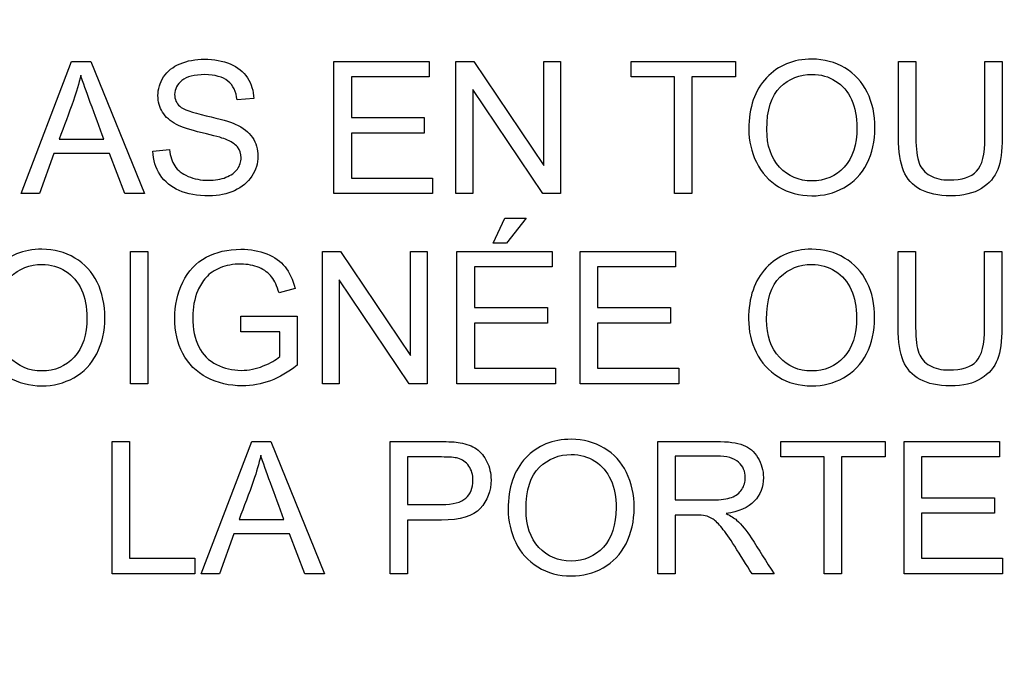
# Model space of a CAD drawing. Header units: inches. Extents: x 1 to 359, y -2 to 239.
# Tile 18 of 57: x 109.078 to 109.798, y 131.852 to 132.326. Entities that reach past the tile are written whole.
import ezdxf
from ezdxf.enums import TextEntityAlignment as Align

# ---------------------------------------------------------------- set-up
doc = ezdxf.new("R2010")
doc.units = ezdxf.units.IN
doc.header["$MEASUREMENT"] = 0
doc.layers.add('Default', color=7, linetype='Continuous')
doc.layers.add('LAB20180', color=7, linetype='Continuous')
doc.styles.add('SEACAD_Times_New_Roman', font='times.ttf')
doc.dimstyles.new('HAMMOND_(STH_-_300x200)', dxfattribs={"dimtxt": 1.5, "dimasz": 1.875, "dimexe": 0.75, "dimexo": 0.75, "dimgap": 0.375, "dimtad": 0, "dimtih": 1, "dimtoh": 1, "dimzin": 0, "dimdsep": 46, "dimtxsty": 'SEACAD_Times_New_Roman', "dimblk1": '_SE_FILLED', "dimblk2": '_SE_FILLED', "dimsah": 1, "dimcen": 0.75, "dimadec": 0, "dimazin": 0, "dimtfac": 0.8, "dimtofl": 0, "dimtmove": 0, "dimatfit": 3, "dimfxl": 0, "dimtolj": 1, "dimtzin": 0, "dimarcsym": 0})

# ---------------------------------------------------------------- blocks, each defined once
blk = doc.blocks.new('DMBLK1119')
at = {"layer": 'Default', "linetype": 'Continuous'}
for points in [[(122.69455, 144.79851), (122.38205, 146.67351), (122.06955, 144.79851)], [(122.69455, 128.57851), (122.06955, 128.57851), (122.38205, 126.70351)]]:
    blk.add_hatch(color=7, dxfattribs=at).paths.add_polyline_path(points)
at = {"layer": 'Default', "color": 7, "linetype": 'Continuous'}
for p, q in [((114.9147, 146.67351), (123.13205, 146.67351)), ((122.38205, 146.67351), (122.38205, 137.96351)), ((122.38205, 135.93851), (122.38205, 126.70351)), ((110.1077, 126.70351), (123.13205, 126.70351))]:
    blk.add_line(p, q, dxfattribs=at)
at = {"layer": 'Default', "color": 7, "linetype": 'Continuous', "style": 'SEACAD_Times_New_Roman'}
blk.add_text('19.97', height=1.5, dxfattribs=at).set_placement((119.82281, 137.43851), align=Align.TOP_LEFT)
blk = doc.blocks.new('_SE_FILLED')
at = {"color": 0}
blk.add_line((0, 0), (-1, 0), dxfattribs=at)
blk.add_solid([(0, 0), (-1, -0.1665), (-1, 0.1665), (0, 0)], dxfattribs=at)

msp = doc.modelspace()

# ---------------------------------------------------------------- linework, layer by layer
at = {"layer": 'LAB20180', "color": 7, "linetype": 'Continuous'}
for p, q in [((109.07918, 132.19872), (109.11607, 132.29544)), ((109.11607, 132.29544), (109.13018, 132.29544)), ((109.13018, 132.29544), (109.16939, 132.19872)), ((109.30796, 132.19872), (109.30796, 132.29544)), ((109.30796, 132.29544), (109.3777, 132.29544)), ((109.3777, 132.29544), (109.3777, 132.28411)), ((109.39721, 132.19872), (109.39721, 132.29544)), ((109.39721, 132.29544), (109.41034, 132.29544)), ((109.41034, 132.29544), (109.46147, 132.21939)), ((109.46147, 132.21939), (109.46147, 132.29544)), ((109.46147, 132.29544), (109.47377, 132.29544)), ((109.47377, 132.29544), (109.47377, 132.19872)), ((109.52535, 132.28411), (109.52535, 132.29544)), ((109.52535, 132.29544), (109.60165, 132.29544)), ((109.60165, 132.29544), (109.60165, 132.28411)), ((109.7209, 132.29544), (109.73365, 132.29544)), ((109.78407, 132.29544), (109.79676, 132.29544)), ((109.3777, 132.28411), (109.32065, 132.28411)), ((109.32065, 132.28411), (109.32065, 132.25436)), ((109.55716, 132.28411), (109.52535, 132.28411)), ((109.55716, 132.19872), (109.55716, 132.28411)), ((109.60165, 132.28411), (109.56984, 132.28411)), ((109.56984, 132.28411), (109.56984, 132.19872)), ((109.46063, 132.19872), (109.40951, 132.27477)), ((109.40951, 132.27477), (109.40951, 132.19872)), ((109.24936, 132.2682), (109.23707, 132.2673)), ((109.32065, 132.25436), (109.37403, 132.25436)), ((109.37403, 132.25436), (109.37403, 132.24296)), ((109.10687, 132.23845), (109.13964, 132.23845)), ((109.37403, 132.24296), (109.32065, 132.24296)), ((109.32065, 132.24296), (109.32065, 132.21006)), ((109.17551, 132.22983), (109.18755, 132.23092)), ((109.103, 132.22802), (109.09264, 132.19872)), ((109.14376, 132.22802), (109.103, 132.22802)), ((109.15484, 132.19872), (109.14376, 132.22802)), ((109.32065, 132.21006), (109.37995, 132.21006)), ((109.37995, 132.21006), (109.37995, 132.19872)), ((109.09264, 132.19872), (109.07918, 132.19872)), ((109.16939, 132.19872), (109.15484, 132.19872)), ((109.37995, 132.19872), (109.30796, 132.19872)), ((109.40951, 132.19872), (109.39721, 132.19872)), ((109.47377, 132.19872), (109.46063, 132.19872)), ((109.56984, 132.19872), (109.55716, 132.19872)), ((109.42432, 132.16235), (109.43294, 132.18076)), ((109.43294, 132.18076), (109.44859, 132.18076)), ((109.44859, 132.18076), (109.43404, 132.16235)), ((109.43404, 132.16235), (109.42432, 132.16235)), ((109.15922, 132.05964), (109.15922, 132.15642)), ((109.15922, 132.15642), (109.1719, 132.15642)), ((109.1719, 132.15642), (109.1719, 132.05964)), ((109.29959, 132.05964), (109.29959, 132.15642)), ((109.29959, 132.15642), (109.31273, 132.15642)), ((109.31273, 132.15642), (109.36385, 132.08038)), ((109.36385, 132.08038), (109.36385, 132.15642)), ((109.36385, 132.15642), (109.37615, 132.15642)), ((109.37615, 132.15642), (109.37615, 132.05964)), ((109.39792, 132.05964), (109.39792, 132.15642)), ((109.39792, 132.15642), (109.46765, 132.15642)), ((109.46765, 132.15642), (109.46765, 132.14509)), ((109.48813, 132.05964), (109.48813, 132.15642)), ((109.48813, 132.15642), (109.55786, 132.15642)), ((109.55786, 132.15642), (109.55786, 132.14509)), ((109.72071, 132.15642), (109.73346, 132.15642)), ((109.78388, 132.15642), (109.79656, 132.15642)), ((109.46765, 132.14509), (109.41066, 132.14509)), ((109.41066, 132.14509), (109.41066, 132.11534)), ((109.55786, 132.14509), (109.50081, 132.14509)), ((109.50081, 132.14509), (109.50081, 132.11534)), ((109.36302, 132.05964), (109.31182, 132.13575)), ((109.31182, 132.13575), (109.31182, 132.05964)), ((109.2795, 132.12931), (109.26778, 132.12616)), ((109.23983, 132.09757), (109.23983, 132.10897)), ((109.23983, 132.10897), (109.28098, 132.10897)), ((109.28098, 132.10897), (109.28098, 132.07316)), ((109.41066, 132.11534), (109.46405, 132.11534)), ((109.46405, 132.11534), (109.46405, 132.10394)), ((109.50081, 132.11534), (109.55419, 132.11534)), ((109.55419, 132.11534), (109.55419, 132.10394)), ((109.46405, 132.10394), (109.41066, 132.10394)), ((109.41066, 132.10394), (109.41066, 132.07104)), ((109.55419, 132.10394), (109.50081, 132.10394)), ((109.50081, 132.10394), (109.50081, 132.07104)), ((109.26823, 132.09757), (109.23983, 132.09757)), ((109.26823, 132.07947), (109.26823, 132.09757)), ((109.41066, 132.07104), (109.46997, 132.07104)), ((109.46997, 132.07104), (109.46997, 132.05964)), ((109.50081, 132.07104), (109.56012, 132.07104)), ((109.56012, 132.07104), (109.56012, 132.05964)), ((109.1719, 132.05964), (109.15922, 132.05964)), ((109.31182, 132.05964), (109.29959, 132.05964)), ((109.37615, 132.05964), (109.36302, 132.05964)), ((109.46997, 132.05964), (109.39792, 132.05964)), ((109.56012, 132.05964), (109.48813, 132.05964)), ((109.14569, 131.92062), (109.14569, 132.0174)), ((109.14569, 132.0174), (109.15844, 132.0174)), ((109.15844, 132.0174), (109.15844, 131.93202)), ((109.21086, 131.92062), (109.24775, 132.0174)), ((109.24775, 132.0174), (109.26186, 132.0174)), ((109.26186, 132.0174), (109.30107, 131.92062)), ((109.34898, 131.92062), (109.34898, 132.0174)), ((109.54479, 131.92062), (109.54479, 132.0174)), ((109.63475, 132.00607), (109.63475, 132.0174)), ((109.63475, 132.0174), (109.71105, 132.0174)), ((109.71105, 132.0174), (109.71105, 132.00607)), ((109.72496, 131.92062), (109.72496, 132.0174)), ((109.72496, 132.0174), (109.7947, 132.0174)), ((109.7947, 132.0174), (109.7947, 132.00607)), ((109.36173, 132.00607), (109.36173, 131.9713)), ((109.55754, 132.00672), (109.55754, 131.97471)), ((109.66656, 132.00607), (109.63475, 132.00607)), ((109.66656, 131.92062), (109.66656, 132.00607)), ((109.71105, 132.00607), (109.67924, 132.00607)), ((109.67924, 132.00607), (109.67924, 131.92062)), ((109.7947, 132.00607), (109.73764, 132.00607)), ((109.73764, 132.00607), (109.73764, 131.97626)), ((109.73764, 131.97626), (109.79103, 131.97626)), ((109.79103, 131.97626), (109.79103, 131.96493)), ((109.79103, 131.96493), (109.73764, 131.96493)), ((109.73764, 131.96493), (109.73764, 131.93202)), ((109.23855, 131.96042), (109.27132, 131.96042)), ((109.36173, 131.9599), (109.36173, 131.92062)), ((109.55754, 131.96357), (109.55754, 131.92062)), ((109.23468, 131.94992), (109.22432, 131.92062)), ((109.27544, 131.94992), (109.23468, 131.94992)), ((109.28652, 131.92062), (109.27544, 131.94992)), ((109.15844, 131.93202), (109.20609, 131.93202)), ((109.20609, 131.93202), (109.20609, 131.92062)), ((109.73764, 131.93202), (109.79695, 131.93202)), ((109.79695, 131.93202), (109.79695, 131.92062)), ((109.20609, 131.92062), (109.14569, 131.92062)), ((109.22432, 131.92062), (109.21086, 131.92062)), ((109.30107, 131.92062), (109.28652, 131.92062)), ((109.36173, 131.92062), (109.34898, 131.92062)), ((109.55754, 131.92062), (109.54479, 131.92062)), ((109.62985, 131.92062), (109.61382, 131.92062)), ((109.67924, 131.92062), (109.66656, 131.92062)), ((109.79695, 131.92062), (109.72496, 131.92062))]:
    msp.add_line(p, q, dxfattribs=at)
for points, knots in [([(109.18755, 132.23092), (109.18813, 132.22603), (109.18948, 132.22203), (109.19154, 132.21894), (109.19363, 132.21581), (109.19689, 132.21328), (109.20564, 132.20941), (109.2106, 132.20845), (109.22097, 132.20845), (109.22522, 132.20916), (109.23269, 132.21212), (109.23552, 132.21411), (109.23732, 132.21669), (109.2391, 132.21922), (109.24003, 132.22197), (109.24003, 132.22796), (109.23913, 132.2306), (109.23552, 132.23511), (109.23262, 132.23697), (109.22857, 132.23852), (109.22597, 132.23951), (109.22026, 132.24109), (109.21144, 132.24322), (109.20256, 132.24536), (109.19637, 132.2474), (109.19283, 132.24927), (109.18819, 132.25172), (109.18478, 132.25468), (109.18027, 132.26189), (109.17918, 132.26588), (109.17918, 132.27522), (109.18053, 132.27979), (109.18607, 132.28829), (109.19006, 132.29151), (109.1954, 132.2937), (109.20072, 132.29588), (109.20661, 132.29705), (109.22026, 132.29705), (109.22657, 132.29589), (109.23204, 132.29357), (109.23746, 132.29128), (109.2417, 132.28791), (109.2446, 132.2834), (109.24752, 132.27886), (109.24911, 132.27387), (109.24936, 132.2682)], [0, 0, 0, 0, 0.049734, 0.049734, 0.049734, 0.102625, 0.102625, 0.155515, 0.155515, 0.202805, 0.202805, 0.250096, 0.250096, 0.250096, 0.285885, 0.285885, 0.322453, 0.322453, 0.359021, 0.359021, 0.359021, 0.428383, 0.428383, 0.428383, 0.504928, 0.504928, 0.504928, 0.558431, 0.558431, 0.611934, 0.611934, 0.669259, 0.669259, 0.726583, 0.726583, 0.726583, 0.796348, 0.796348, 0.87302, 0.87302, 0.87302, 0.937083, 0.937083, 0.937083, 1, 1, 1, 1]), ([(109.61144, 132.24579), (109.61144, 132.26183), (109.61575, 132.27432), (109.62432, 132.28346), (109.63285, 132.29257), (109.64402, 132.29705), (109.66649, 132.29705), (109.67454, 132.29493), (109.68169, 132.29068), (109.68886, 132.28641), (109.69424, 132.28044), (109.69804, 132.27284), (109.70186, 132.26521), (109.70365, 132.25655), (109.70365, 132.2371), (109.70165, 132.22834), (109.69379, 132.21289), (109.68819, 132.20703), (109.68098, 132.20304), (109.67372, 132.19902), (109.66591, 132.19711), (109.64846, 132.19711), (109.64035, 132.1993), (109.62605, 132.20806), (109.62065, 132.21405), (109.61691, 132.22165), (109.61319, 132.22922), (109.61144, 132.23729), (109.61144, 132.24579)], [0, 0, 0, 0, 0.133435, 0.133435, 0.133435, 0.256543, 0.256543, 0.337059, 0.337059, 0.337059, 0.417323, 0.417323, 0.417323, 0.502276, 0.502276, 0.588361, 0.588361, 0.674447, 0.674447, 0.674447, 0.751393, 0.751393, 0.834851, 0.834851, 0.918308, 0.918308, 0.918308, 1, 1, 1, 1]), ([(109.79676, 132.29544), (109.79676, 132.27683), (109.79676, 132.25822), (109.79676, 132.23961), (109.79676, 132.22983), (109.79566, 132.2221), (109.79347, 132.21643), (109.79126, 132.21071), (109.78736, 132.20606), (109.77589, 132.19885), (109.76836, 132.19711), (109.75001, 132.19711), (109.74267, 132.19866), (109.73687, 132.20175), (109.7311, 132.20483), (109.72702, 132.20941), (109.72457, 132.21534), (109.72215, 132.22121), (109.7209, 132.22931), (109.7209, 132.23961), (109.7209, 132.25822), (109.7209, 132.27683), (109.7209, 132.29544)], [0, 0, 0, 0, 0.229139, 0.229139, 0.229139, 0.325744, 0.325744, 0.325744, 0.415348, 0.415348, 0.504952, 0.504952, 0.592689, 0.592689, 0.592689, 0.669487, 0.669487, 0.669487, 0.770869, 0.770869, 0.770869, 1, 1, 1, 1]), ([(109.79676, 132.29544), (109.79676, 132.27683), (109.79676, 132.25822), (109.79676, 132.23961), (109.79676, 132.22983), (109.79566, 132.2221), (109.79347, 132.21643), (109.79126, 132.21071), (109.78736, 132.20606), (109.77589, 132.19885), (109.76836, 132.19711), (109.75001, 132.19711), (109.74267, 132.19866), (109.73687, 132.20175), (109.7311, 132.20483), (109.72702, 132.20941), (109.72457, 132.21534), (109.72215, 132.22121), (109.7209, 132.22931), (109.7209, 132.23961), (109.7209, 132.25822), (109.7209, 132.27683), (109.7209, 132.29544)], [0, 0, 0, 0, 0.229139, 0.229139, 0.229139, 0.325744, 0.325744, 0.325744, 0.415348, 0.415348, 0.504952, 0.504952, 0.592689, 0.592689, 0.592689, 0.669487, 0.669487, 0.669487, 0.770869, 0.770869, 0.770869, 1, 1, 1, 1]), ([(109.73365, 132.29544), (109.73365, 132.27685), (109.73365, 132.25826), (109.73365, 132.23968), (109.73365, 132.23124), (109.73443, 132.22506), (109.73597, 132.22107), (109.73749, 132.21713), (109.74022, 132.21405), (109.74402, 132.21192), (109.74785, 132.20978), (109.75245, 132.2087), (109.76733, 132.2087), (109.77403, 132.21083), (109.77808, 132.21508), (109.78211, 132.2193), (109.78407, 132.22751), (109.78407, 132.23968), (109.78407, 132.25826), (109.78407, 132.27685), (109.78407, 132.29544)], [0, 0, 0, 0, 0.272264, 0.272264, 0.272264, 0.364278, 0.364278, 0.364278, 0.425003, 0.425003, 0.425003, 0.489951, 0.489951, 0.60151, 0.60151, 0.60151, 0.727706, 0.727706, 0.727706, 1, 1, 1, 1]), ([(109.73365, 132.29544), (109.73365, 132.27685), (109.73365, 132.25826), (109.73365, 132.23968), (109.73365, 132.23124), (109.73443, 132.22506), (109.73597, 132.22107), (109.73749, 132.21713), (109.74022, 132.21405), (109.74402, 132.21192), (109.74785, 132.20978), (109.75245, 132.2087), (109.76733, 132.2087), (109.77403, 132.21083), (109.77808, 132.21508), (109.78211, 132.2193), (109.78407, 132.22751), (109.78407, 132.23968), (109.78407, 132.25826), (109.78407, 132.27685), (109.78407, 132.29544)], [0, 0, 0, 0, 0.272264, 0.272264, 0.272264, 0.364278, 0.364278, 0.364278, 0.425003, 0.425003, 0.425003, 0.489951, 0.489951, 0.60151, 0.60151, 0.60151, 0.727706, 0.727706, 0.727706, 1, 1, 1, 1]), ([(109.12271, 132.28546), (109.12135, 132.27915), (109.11962, 132.27297), (109.11743, 132.26685), (109.11402, 132.25734), (109.11039, 132.24792), (109.10687, 132.23845)], [0, 0, 0, 0, 0.38985, 0.38985, 0.38985, 1, 1, 1, 1]), ([(109.13964, 132.23845), (109.13634, 132.24738), (109.13303, 132.25631), (109.12972, 132.26524), (109.1267, 132.27342), (109.12438, 132.28012), (109.12271, 132.28546)], [0, 0, 0, 0, 0.571633, 0.571633, 0.571633, 1, 1, 1, 1]), ([(109.23707, 132.2673), (109.23642, 132.27335), (109.23417, 132.27793), (109.23037, 132.28102), (109.22661, 132.28408), (109.22097, 132.28565), (109.21356, 132.28572), (109.2059, 132.28578), (109.20023, 132.28424), (109.19669, 132.2814), (109.19319, 132.2786), (109.19141, 132.27516), (109.19141, 132.26769), (109.1927, 132.26485), (109.19515, 132.2626), (109.19763, 132.26031), (109.20403, 132.25803), (109.2144, 132.25571), (109.22478, 132.25339), (109.23191, 132.25127), (109.23578, 132.24953), (109.24145, 132.24697), (109.24556, 132.24367), (109.24827, 132.23974), (109.251, 132.23577), (109.25233, 132.23118), (109.25233, 132.22081), (109.25085, 132.21598), (109.24788, 132.21147), (109.24491, 132.20695), (109.24074, 132.20342), (109.2352, 132.20085), (109.22974, 132.19831), (109.22354, 132.19711), (109.2079, 132.19711), (109.20062, 132.19834), (109.1947, 132.20091), (109.1888, 132.20348), (109.1842, 132.20729), (109.18079, 132.21244), (109.17742, 132.21752), (109.1757, 132.22332), (109.17551, 132.22983)], [0, 0, 0, 0, 0.061068, 0.061068, 0.061068, 0.130319, 0.130319, 0.130319, 0.199417, 0.199417, 0.199417, 0.244343, 0.244343, 0.283473, 0.283473, 0.283473, 0.363727, 0.363727, 0.363727, 0.45053, 0.45053, 0.45053, 0.51313, 0.51313, 0.51313, 0.57114, 0.57114, 0.629875, 0.629875, 0.629875, 0.695194, 0.695194, 0.695194, 0.766392, 0.766392, 0.856886, 0.856886, 0.856886, 0.928274, 0.928274, 0.928274, 1, 1, 1, 1]), ([(109.62457, 132.24554), (109.62457, 132.23388), (109.62773, 132.22467), (109.63397, 132.21804), (109.64025, 132.21138), (109.64801, 132.208), (109.66707, 132.208), (109.67499, 132.21134), (109.68736, 132.22487), (109.69045, 132.23446), (109.69045, 132.25474), (109.68916, 132.26157), (109.68652, 132.26743), (109.68387, 132.27331), (109.67995, 132.27786), (109.67486, 132.28108), (109.66973, 132.28433), (109.66405, 132.28591), (109.64866, 132.28591), (109.64086, 132.28282), (109.63436, 132.27657), (109.62789, 132.27036), (109.62457, 132.26002), (109.62457, 132.24554)], [0, 0, 0, 0, 0.12936, 0.12936, 0.12936, 0.253622, 0.253622, 0.379574, 0.379574, 0.505526, 0.505526, 0.585143, 0.585143, 0.585143, 0.664256, 0.664256, 0.664256, 0.743199, 0.743199, 0.854836, 0.854836, 0.854836, 1, 1, 1, 1]), ([(109.04814, 132.10678), (109.04814, 132.12275), (109.05245, 132.1353), (109.06102, 132.14438), (109.06961, 132.15349), (109.08072, 132.15803), (109.1032, 132.15803), (109.11124, 132.15591), (109.11839, 132.15159), (109.12551, 132.1473), (109.13101, 132.14142), (109.13475, 132.13382), (109.13851, 132.12617), (109.14035, 132.11753), (109.14035, 132.09808), (109.13835, 132.08933), (109.1305, 132.07387), (109.1249, 132.06801), (109.11768, 132.06402), (109.11042, 132.06), (109.10262, 132.0581), (109.08517, 132.0581), (109.07705, 132.06022), (109.0699, 132.06466), (109.06279, 132.06909), (109.05735, 132.07503), (109.05001, 132.09023), (109.04814, 132.09828), (109.04814, 132.10678)], [0, 0, 0, 0, 0.133288, 0.133288, 0.133288, 0.256522, 0.256522, 0.33712, 0.33712, 0.33712, 0.417249, 0.417249, 0.417249, 0.502222, 0.502222, 0.588327, 0.588327, 0.674432, 0.674432, 0.674432, 0.75288, 0.75288, 0.837966, 0.837966, 0.837966, 0.918983, 0.918983, 1, 1, 1, 1]), ([(109.28098, 132.07316), (109.27467, 132.06814), (109.26817, 132.06434), (109.26147, 132.06183), (109.25483, 132.05934), (109.24795, 132.0581), (109.2314, 132.0581), (109.22277, 132.06009), (109.21498, 132.06415), (109.20724, 132.06818), (109.20133, 132.07413), (109.19347, 132.08946), (109.19148, 132.09808), (109.19148, 132.11695), (109.19341, 132.12577), (109.1974, 132.13395), (109.20135, 132.14205), (109.20699, 132.14812), (109.21434, 132.15211), (109.2217, 132.15611), (109.23024, 132.15803), (109.24692, 132.15803), (109.25323, 132.15687), (109.25889, 132.15462), (109.2645, 132.15239), (109.26894, 132.14921), (109.27538, 132.1411), (109.27783, 132.13582), (109.2795, 132.12931)], [0, 0, 0, 0, 0.088812, 0.088812, 0.088812, 0.16845, 0.16845, 0.276583, 0.276583, 0.276583, 0.3809, 0.3809, 0.485217, 0.485217, 0.587419, 0.587419, 0.587419, 0.686378, 0.686378, 0.686378, 0.790663, 0.790663, 0.866443, 0.866443, 0.866443, 0.933222, 0.933222, 1, 1, 1, 1]), ([(109.61124, 132.10678), (109.61124, 132.12275), (109.61556, 132.1353), (109.62412, 132.14438), (109.63272, 132.15349), (109.64383, 132.15803), (109.6663, 132.15803), (109.67435, 132.15591), (109.6815, 132.15159), (109.68861, 132.1473), (109.69412, 132.14142), (109.69785, 132.13382), (109.70161, 132.12617), (109.70345, 132.11753), (109.70345, 132.09808), (109.70146, 132.08933), (109.6936, 132.07387), (109.688, 132.06801), (109.68079, 132.06402), (109.67353, 132.06), (109.66572, 132.0581), (109.64827, 132.0581), (109.64016, 132.06022), (109.63301, 132.06466), (109.62589, 132.06909), (109.62045, 132.07503), (109.61311, 132.09023), (109.61124, 132.09828), (109.61124, 132.10678)], [0, 0, 0, 0, 0.133288, 0.133288, 0.133288, 0.256522, 0.256522, 0.33712, 0.33712, 0.33712, 0.417249, 0.417249, 0.417249, 0.502222, 0.502222, 0.588327, 0.588327, 0.674432, 0.674432, 0.674432, 0.75288, 0.75288, 0.837966, 0.837966, 0.837966, 0.918983, 0.918983, 1, 1, 1, 1]), ([(109.79656, 132.15642), (109.79656, 132.13779), (109.79656, 132.11916), (109.79656, 132.10053), (109.79656, 132.09081), (109.79547, 132.08308), (109.79328, 132.07741), (109.79107, 132.07169), (109.78716, 132.06705), (109.7757, 132.05983), (109.76817, 132.0581), (109.74988, 132.0581), (109.74247, 132.05964), (109.73668, 132.06273), (109.73093, 132.0658), (109.72689, 132.0704), (109.72438, 132.07632), (109.7219, 132.08217), (109.72071, 132.09029), (109.72071, 132.10053), (109.72071, 132.11916), (109.72071, 132.13779), (109.72071, 132.15642)], [0, 0, 0, 0, 0.229407, 0.229407, 0.229407, 0.325751, 0.325751, 0.325751, 0.415564, 0.415564, 0.505378, 0.505378, 0.592696, 0.592696, 0.592696, 0.669455, 0.669455, 0.669455, 0.770582, 0.770582, 0.770582, 1, 1, 1, 1]), ([(109.79656, 132.15642), (109.79656, 132.13779), (109.79656, 132.11916), (109.79656, 132.10053), (109.79656, 132.09081), (109.79547, 132.08308), (109.79328, 132.07741), (109.79107, 132.07169), (109.78716, 132.06705), (109.7757, 132.05983), (109.76817, 132.0581), (109.74988, 132.0581), (109.74247, 132.05964), (109.73668, 132.06273), (109.73093, 132.0658), (109.72689, 132.0704), (109.72438, 132.07632), (109.7219, 132.08217), (109.72071, 132.09029), (109.72071, 132.10053), (109.72071, 132.11916), (109.72071, 132.13779), (109.72071, 132.15642)], [0, 0, 0, 0, 0.229407, 0.229407, 0.229407, 0.325751, 0.325751, 0.325751, 0.415564, 0.415564, 0.505378, 0.505378, 0.592696, 0.592696, 0.592696, 0.669455, 0.669455, 0.669455, 0.770582, 0.770582, 0.770582, 1, 1, 1, 1]), ([(109.73346, 132.15642), (109.73346, 132.13783), (109.73346, 132.11925), (109.73346, 132.10066), (109.73346, 132.09222), (109.73423, 132.08604), (109.73578, 132.08205), (109.7373, 132.07811), (109.74003, 132.07503), (109.74383, 132.07291), (109.74765, 132.07077), (109.75226, 132.06962), (109.75773, 132.06969), (109.7672, 132.0698), (109.7739, 132.07175), (109.77789, 132.07606), (109.78185, 132.08034), (109.78388, 132.08849), (109.78388, 132.10066), (109.78388, 132.11925), (109.78388, 132.13783), (109.78388, 132.15642)], [0, 0, 0, 0, 0.272273, 0.272273, 0.272273, 0.36429, 0.36429, 0.36429, 0.425017, 0.425017, 0.425017, 0.495533, 0.495533, 0.495533, 0.601582, 0.601582, 0.601582, 0.727755, 0.727755, 0.727755, 1, 1, 1, 1]), ([(109.73346, 132.15642), (109.73346, 132.13783), (109.73346, 132.11925), (109.73346, 132.10066), (109.73346, 132.09222), (109.73423, 132.08604), (109.73578, 132.08205), (109.7373, 132.07811), (109.74003, 132.07503), (109.74383, 132.07291), (109.74765, 132.07077), (109.75226, 132.06962), (109.75773, 132.06969), (109.7672, 132.0698), (109.7739, 132.07175), (109.77789, 132.07606), (109.78185, 132.08034), (109.78388, 132.08849), (109.78388, 132.10066), (109.78388, 132.11925), (109.78388, 132.13783), (109.78388, 132.15642)], [0, 0, 0, 0, 0.272273, 0.272273, 0.272273, 0.36429, 0.36429, 0.36429, 0.425017, 0.425017, 0.425017, 0.495533, 0.495533, 0.495533, 0.601582, 0.601582, 0.601582, 0.727755, 0.727755, 0.727755, 1, 1, 1, 1]), ([(109.06134, 132.10652), (109.06134, 132.09486), (109.06443, 132.08566), (109.07068, 132.07902), (109.07696, 132.07236), (109.08478, 132.06898), (109.10377, 132.06898), (109.1117, 132.07233), (109.12406, 132.08585), (109.12721, 132.09544), (109.12721, 132.11573), (109.12586, 132.12255), (109.12058, 132.13427), (109.11665, 132.13878), (109.11157, 132.14206), (109.10651, 132.14533), (109.10075, 132.14689), (109.08536, 132.14689), (109.07757, 132.1438), (109.07106, 132.13756), (109.06459, 132.13134), (109.06134, 132.12101), (109.06134, 132.10652)], [0, 0, 0, 0, 0.129277, 0.129277, 0.129277, 0.252801, 0.252801, 0.378862, 0.378862, 0.504924, 0.504924, 0.584611, 0.584611, 0.664298, 0.664298, 0.664298, 0.743257, 0.743257, 0.854915, 0.854915, 0.854915, 1, 1, 1, 1]), ([(109.26778, 132.12616), (109.2663, 132.13105), (109.26456, 132.13498), (109.26237, 132.13775), (109.26018, 132.14053), (109.25716, 132.14284), (109.25316, 132.14457), (109.24919, 132.1463), (109.24473, 132.14709), (109.23983, 132.14715), (109.23404, 132.14723), (109.22895, 132.14618), (109.2247, 132.14445), (109.22043, 132.1427), (109.21704, 132.14026), (109.2144, 132.13736), (109.21179, 132.1345), (109.20976, 132.13125), (109.20835, 132.12783), (109.20584, 132.1218), (109.20461, 132.11528), (109.20461, 132.09963), (109.20616, 132.09242), (109.20906, 132.08662), (109.212, 132.08072), (109.2164, 132.07645), (109.222, 132.07368), (109.22768, 132.07087), (109.23372, 132.06943), (109.24563, 132.06943), (109.25097, 132.07046), (109.25625, 132.07265), (109.26151, 132.07483), (109.26553, 132.07703), (109.26823, 132.07947)], [0, 0, 0, 0, 0.06852, 0.06852, 0.06852, 0.130209, 0.130209, 0.130209, 0.203012, 0.203012, 0.203012, 0.285454, 0.285454, 0.285454, 0.352616, 0.352616, 0.352616, 0.413059, 0.413059, 0.413059, 0.513316, 0.513316, 0.638638, 0.638638, 0.638638, 0.737944, 0.737944, 0.737944, 0.8387, 0.8387, 0.926226, 0.926226, 0.926226, 1, 1, 1, 1]), ([(109.62438, 132.10652), (109.62438, 132.09486), (109.62754, 132.08566), (109.63378, 132.07902), (109.64006, 132.07236), (109.64782, 132.06898), (109.66688, 132.06898), (109.6748, 132.07233), (109.68716, 132.08585), (109.69025, 132.09544), (109.69025, 132.11573), (109.68896, 132.12255), (109.68632, 132.12841), (109.68367, 132.1343), (109.67976, 132.13878), (109.67467, 132.14206), (109.66961, 132.14533), (109.66385, 132.14689), (109.64846, 132.14689), (109.64067, 132.1438), (109.63417, 132.13756), (109.6277, 132.13134), (109.62438, 132.12101), (109.62438, 132.10652)], [0, 0, 0, 0, 0.129361, 0.129361, 0.129361, 0.253622, 0.253622, 0.379575, 0.379575, 0.505527, 0.505527, 0.585145, 0.585145, 0.585145, 0.66423, 0.66423, 0.66423, 0.743184, 0.743184, 0.854836, 0.854836, 0.854836, 1, 1, 1, 1]), ([(109.34898, 132.0174), (109.36115, 132.0174), (109.37332, 132.0174), (109.38549, 132.0174), (109.39193, 132.0174), (109.39682, 132.01708), (109.40017, 132.01644), (109.40491, 132.01553), (109.40893, 132.01418), (109.41215, 132.01193), (109.41534, 132.0097), (109.41794, 132.00659), (109.41987, 132.00259), (109.42182, 131.99858), (109.42283, 131.99416), (109.42283, 131.98115), (109.42019, 131.9742), (109.41498, 131.96847), (109.40977, 131.96274), (109.40023, 131.9599), (109.38658, 131.9599), (109.3783, 131.9599), (109.37001, 131.9599), (109.36173, 131.9599)], [0, 0, 0, 0, 0.216973, 0.216973, 0.216973, 0.304524, 0.304524, 0.304524, 0.381139, 0.381139, 0.381139, 0.453962, 0.453962, 0.453962, 0.533522, 0.533522, 0.671139, 0.671139, 0.671139, 0.85224, 0.85224, 0.85224, 1, 1, 1, 1]), ([(109.43533, 131.96776), (109.43533, 131.98373), (109.43964, 131.99628), (109.44821, 132.00536), (109.4568, 132.01447), (109.46791, 132.01901), (109.49038, 132.01901), (109.49843, 132.01682), (109.51273, 132.00833), (109.5182, 132.0024), (109.52193, 131.99474), (109.52564, 131.98713), (109.52754, 131.97851), (109.52754, 131.95907), (109.52554, 131.95031), (109.52161, 131.94258), (109.51766, 131.9348), (109.51208, 131.92899), (109.50487, 131.925), (109.49761, 131.92098), (109.4898, 131.91901), (109.47235, 131.91901), (109.46424, 131.9212), (109.45709, 131.92565), (109.44997, 131.93007), (109.44453, 131.93601), (109.43719, 131.95121), (109.43533, 131.95926), (109.43533, 131.96776)], [0, 0, 0, 0, 0.13328, 0.13328, 0.13328, 0.256376, 0.256376, 0.336885, 0.336885, 0.417393, 0.417393, 0.417393, 0.504968, 0.504968, 0.59371, 0.59371, 0.59371, 0.674347, 0.674347, 0.674347, 0.752841, 0.752841, 0.837976, 0.837976, 0.837976, 0.918988, 0.918988, 1, 1, 1, 1]), ([(109.54479, 132.0174), (109.55907, 132.0174), (109.57334, 132.0174), (109.58761, 132.0174), (109.59624, 132.0174), (109.60274, 132.0165), (109.61176, 132.01303), (109.6153, 132.01), (109.61801, 132.00556), (109.62068, 132.00116), (109.62206, 131.99635), (109.62206, 131.98411), (109.61981, 131.97838), (109.61092, 131.96898), (109.6041, 131.96596), (109.59476, 131.96473)], [0, 0, 0, 0, 0.318535, 0.318535, 0.318535, 0.446282, 0.446282, 0.574029, 0.574029, 0.574029, 0.693071, 0.693071, 0.846536, 0.846536, 1, 1, 1, 1]), ([(109.44846, 131.96744), (109.44846, 131.95585), (109.45162, 131.94664), (109.46411, 131.93324), (109.4719, 131.92996), (109.49096, 131.92996), (109.49888, 131.93331), (109.51124, 131.94683), (109.51434, 131.95643), (109.51434, 131.97664), (109.51305, 131.98353), (109.51041, 131.98939), (109.50776, 131.99528), (109.50384, 131.99976), (109.49875, 132.00298), (109.49364, 132.00622), (109.48793, 132.00787), (109.47255, 132.00787), (109.46475, 132.00472), (109.45825, 131.99854), (109.45171, 131.99233), (109.44846, 131.98199), (109.44846, 131.96744)], [0, 0, 0, 0, 0.125467, 0.125467, 0.250934, 0.250934, 0.378107, 0.378107, 0.505281, 0.505281, 0.585012, 0.585012, 0.585012, 0.663912, 0.663912, 0.663912, 0.742863, 0.742863, 0.85451, 0.85451, 0.85451, 1, 1, 1, 1]), ([(109.25439, 132.00742), (109.25303, 132.00111), (109.2513, 131.99493), (109.24911, 131.98875), (109.24574, 131.97925), (109.24207, 131.96986), (109.23855, 131.96042)], [0, 0, 0, 0, 0.391075, 0.391075, 0.391075, 1, 1, 1, 1]), ([(109.27132, 131.96042), (109.26802, 131.96935), (109.26471, 131.97828), (109.26141, 131.9872), (109.2584, 131.99533), (109.25606, 132.00208), (109.25439, 132.00742)], [0, 0, 0, 0, 0.571633, 0.571633, 0.571633, 1, 1, 1, 1]), ([(109.36173, 131.9713), (109.37008, 131.9713), (109.37843, 131.9713), (109.38678, 131.9713), (109.39508, 131.9713), (109.40094, 131.97285), (109.4079, 131.97903), (109.40963, 131.98341), (109.40963, 131.99306), (109.4086, 131.99654), (109.40661, 131.99944), (109.40459, 132.00237), (109.40184, 132.00427), (109.39849, 132.00517), (109.39631, 132.00576), (109.39231, 132.00601), (109.38652, 132.00607), (109.37826, 132.00616), (109.36999, 132.00607), (109.36173, 132.00607)], [0, 0, 0, 0, 0.215554, 0.215554, 0.215554, 0.35512, 0.35512, 0.494685, 0.494685, 0.59575, 0.59575, 0.59575, 0.683105, 0.683105, 0.683105, 0.786661, 0.786661, 0.786661, 1, 1, 1, 1]), ([(109.55754, 131.97471), (109.56671, 131.97471), (109.57587, 131.97471), (109.58504, 131.97471), (109.5909, 131.97471), (109.59547, 131.97529), (109.59875, 131.97652), (109.60202, 131.97773), (109.60455, 131.97967), (109.60802, 131.98495), (109.60886, 131.98785), (109.60886, 131.99558), (109.60719, 131.99931), (109.6039, 132.00227), (109.60058, 132.00527), (109.59528, 132.00672), (109.58813, 132.00672), (109.57793, 132.00672), (109.56774, 132.00672), (109.55754, 132.00672)], [0, 0, 0, 0, 0.228539, 0.228539, 0.228539, 0.344084, 0.344084, 0.344084, 0.420184, 0.420184, 0.496283, 0.496283, 0.606551, 0.606551, 0.606551, 0.745727, 0.745727, 0.745727, 1, 1, 1, 1]), ([(109.59476, 131.96473), (109.59817, 131.96306), (109.60075, 131.96145), (109.60249, 131.9599), (109.6063, 131.95651), (109.60976, 131.95211), (109.61311, 131.94696), (109.61878, 131.93824), (109.62427, 131.9294), (109.62985, 131.92062)], [0, 0, 0, 0, 0.159921, 0.159921, 0.159921, 0.453842, 0.453842, 0.453842, 1, 1, 1, 1]), ([(109.61382, 131.92062), (109.60957, 131.92734), (109.60532, 131.93406), (109.60107, 131.94078), (109.59738, 131.9466), (109.59424, 131.95102), (109.5918, 131.95411), (109.58938, 131.95717), (109.58723, 131.95932), (109.58529, 131.96055), (109.58341, 131.96174), (109.5815, 131.96261), (109.5795, 131.96312), (109.57805, 131.9635), (109.57564, 131.96357), (109.57235, 131.96357), (109.56742, 131.96357), (109.56248, 131.96357), (109.55754, 131.96357)], [0, 0, 0, 0, 0.307176, 0.307176, 0.307176, 0.516403, 0.516403, 0.516403, 0.634791, 0.634791, 0.634791, 0.716811, 0.716811, 0.716811, 0.809183, 0.809183, 0.809183, 1, 1, 1, 1])]:
    msp.add_open_spline(points, degree=3, knots=knots, dxfattribs=at)

# ---------------------------------------------------------------- dimensions: what is measured, and where the dimension line sits
at = {"layer": 'Default', "color": 7, "linetype": 'Continuous'}
dim = msp.add_linear_dim(base=(122.38205, 126.70351), p1=(114.1647, 146.67351), p2=(109.3577, 126.70351), angle=90, text='\\A1;<>', dimstyle='HAMMOND_(STH_-_300x200)', dxfattribs=at)
dim.commit()
dim.dimension.update_dxf_attribs({"geometry": 'DMBLK1119', "text_midpoint": (122.38205, 136.68851), "dimtype": 160})

doc.saveas('drawing.dxf')
